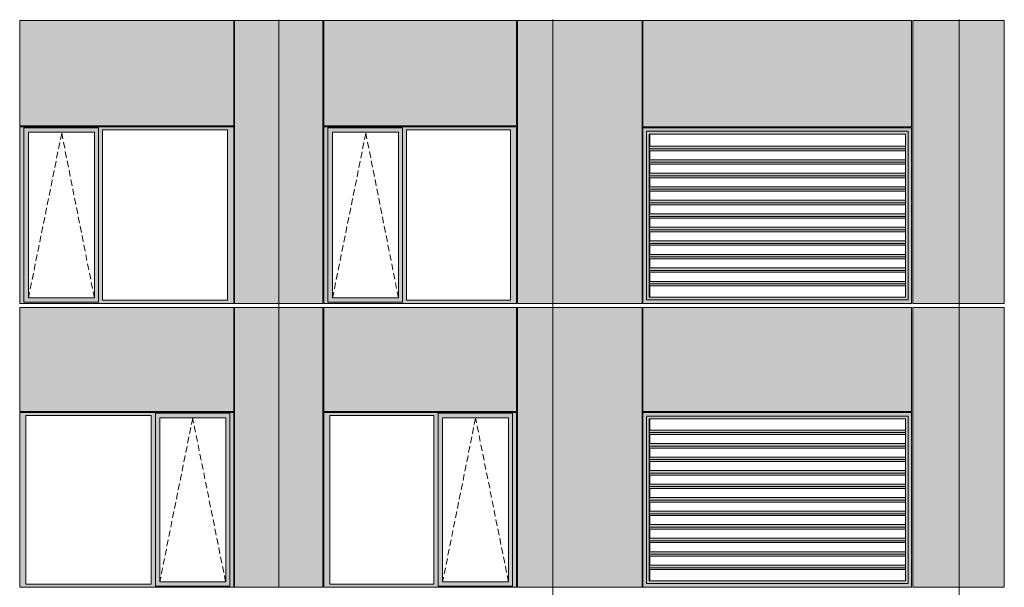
# Model space of a CAD drawing. Header units: millimetres. Extents: x 169383 to 755273, y -3871 to 302042.
# Tile 5 of 61: x 183420 to 194348, y 17247 to 23547. Entities that reach past the tile are written whole.
import ezdxf

# ---------------------------------------------------------------- set-up
doc = ezdxf.new("R2010")
doc.units = ezdxf.units.MM
doc.header["$MEASUREMENT"] = 0
doc.linetypes.add('OO_EOIAAY', pattern=[105.833361, 70.555568, -35.277793])
doc.layers.add('0_Ном._пера__1', color=7, linetype='Continuous', lineweight=0)
doc.layers.add('0_Ном._пера__120', color=7, linetype='Continuous', lineweight=0)
doc.layers.add('АР-Стены_внешние_.АР_Ном._пера__214', color=7, linetype='Continuous', lineweight=0, true_color=0xe2eaf1)

msp = doc.modelspace()

# ---------------------------------------------------------------- hatches: boundary and pattern name
at = {"layer": '0_Ном._пера__1', "linetype": 'Continuous', "lineweight": 0, "true_color": 0x000000}
for points in [[(183420.146, 22323.431), (183464.304, 22323.431), (183464.304, 22348.43), (185785.485, 22348.43), (185785.485, 22358.43), (183420.146, 22358.43)], [(183464.304, 20433.43), (183464.304, 22323.431), (183420.146, 22323.431), (183420.146, 20433.43)], [(183464.304, 22348.43), (183464.304, 22298.431), (183518.182, 22298.431), (184249.24, 22298.431), (184293.49, 22298.431), (184293.49, 22348.43)], [(183464.304, 22298.431), (183464.304, 20458.43), (183517.22, 20458.43), (183517.22, 22298.431)], [(184249.24, 20458.43), (184293.49, 20458.43), (184293.49, 22298.431), (184249.24, 22298.431)], [(185785.485, 22348.43), (184293.49, 22348.43), (184293.49, 22323.431), (184337.648, 22323.431), (185726.53, 22323.431), (185795.22, 22323.431), (185795.22, 22358.43), (185785.485, 22358.43)], [(184293.49, 22323.431), (184293.49, 20433.43), (184337.648, 20433.43), (184337.648, 22323.431)], [(185726.53, 20433.43), (185795.22, 20433.43), (185795.22, 22323.431), (185726.53, 22323.431)], [(186795.22, 22323.431), (186839.378, 22323.431), (186839.378, 22348.43), (188924.844, 22348.43), (188924.844, 22358.43), (186795.22, 22358.43)], [(186839.378, 20433.43), (186839.378, 22323.431), (186795.22, 22323.431), (186795.22, 20433.43)], [(186839.378, 22348.43), (186839.378, 22298.431), (186893.256, 22298.431), (187624.313, 22298.431), (187668.563, 22298.431), (187668.563, 22348.43)], [(186839.378, 22298.431), (186839.378, 20458.43), (186892.293, 20458.43), (186892.293, 22298.431)], [(187624.313, 20458.43), (187668.563, 20458.43), (187668.563, 22298.431), (187624.313, 22298.431)], [(188924.844, 22348.43), (187668.563, 22348.43), (187668.563, 22323.431), (187712.721, 22323.431), (188865.889, 22323.431), (188934.579, 22323.431), (188934.579, 22358.43), (188924.844, 22358.43)], [(187668.563, 22323.431), (187668.563, 20433.43), (187712.721, 20433.43), (187712.721, 22323.431)], [(188865.889, 20433.43), (188934.579, 20433.43), (188934.579, 22323.431), (188865.889, 22323.431)], [(190337.413, 22348.43), (190347.331, 22338.44), (190347.331, 22348.43)], [(190337.413, 22348.43), (190377.125, 22308.43), (191088.929, 22308.43), (191088.929, 22348.43)], [(190337.413, 22348.43), (190337.413, 20398.43), (190377.125, 20438.43), (190377.125, 22308.43), (190347.762, 22338.006), (190347.331, 22338.006), (190347.331, 22338.44)], [(190377.125, 20438.43), (190378.322, 20438.43), (190378.322, 22308.43), (190377.125, 22308.43)], [(190378.322, 22308.43), (190408.107, 22278.43), (191090.126, 22278.43), (191090.126, 22308.43)], [(190408.107, 22278.43), (190378.322, 22308.43), (190378.322, 20438.43), (190408.107, 20468.43), (190405.712, 20468.43), (190405.712, 22278.43)], [(191088.929, 22308.43), (192280.294, 22308.43), (192280.294, 22348.43), (191088.929, 22348.43)], [(191090.126, 22308.43), (191090.126, 22278.43), (192281.492, 22278.43), (192281.492, 22308.43)], [(192280.294, 22348.43), (192280.294, 22308.43), (193278.853, 22308.43), (193318.566, 22348.43), (193233.022, 22348.43)], [(192281.492, 22308.43), (192281.492, 22278.43), (193250.267, 22278.43), (193278.853, 22307.224), (193278.853, 22308.43)], [(193250.267, 20468.43), (193278.853, 20439.637), (193278.853, 22307.224), (193250.267, 22278.43)], [(193278.853, 20438.431), (193318.566, 20398.431), (193318.566, 22348.43), (193278.853, 22308.43)], [(190412.298, 22278.43), (190405.712, 22278.43), (190405.712, 20468.43), (190412.298, 20468.43), (190412.298, 20593.179), (190408.581, 20593.179), (190406.041, 20614.392), (190409.428, 20642.677), (190412.298, 20642.677), (190412.298, 20743.179), (190408.581, 20743.179), (190406.041, 20764.392), (190409.428, 20792.677), (190412.298, 20792.677), (190412.298, 20893.179), (190408.581, 20893.179), (190406.041, 20914.392), (190409.428, 20942.677), (190412.298, 20942.677), (190412.298, 21043.179), (190408.581, 21043.179), (190406.041, 21064.392), (190409.428, 21092.677), (190412.298, 21092.677), (190412.298, 21193.179), (190408.581, 21193.179), (190406.041, 21214.392), (190409.428, 21242.677), (190412.298, 21242.677), (190412.298, 21343.179), (190408.581, 21343.179), (190406.041, 21364.392), (190409.428, 21392.677), (190412.298, 21392.677), (190412.298, 21493.179), (190408.581, 21493.179), (190406.041, 21514.392), (190409.428, 21542.677), (190412.298, 21542.677), (190412.298, 21643.179), (190408.581, 21643.179), (190406.041, 21664.392), (190409.428, 21692.677), (190412.298, 21692.677), (190412.298, 21793.179), (190408.581, 21793.179), (190406.041, 21814.392), (190409.428, 21842.677), (190412.298, 21842.677), (190412.298, 21943.179), (190408.581, 21943.179), (190406.041, 21964.392), (190409.428, 21992.677), (190412.298, 21992.677), (190412.298, 22093.179), (190408.581, 22093.179), (190406.041, 22114.392), (190409.428, 22142.677), (190412.298, 22142.677)], [(190406.041, 22114.392), (193250.267, 22114.392), (193250.267, 22142.677), (190409.428, 22142.677)], [(190406.041, 22114.392), (190408.581, 22093.179), (193250.267, 22093.179), (193250.267, 22114.392)], [(190409.428, 21992.677), (190406.041, 21964.392), (193250.267, 21964.392), (193250.267, 21992.677)], [(193250.267, 21964.392), (190406.041, 21964.392), (190408.581, 21943.179), (193250.267, 21943.179)], [(190406.041, 21814.392), (193250.267, 21814.392), (193250.267, 21842.677), (190409.428, 21842.677)], [(193250.267, 21814.392), (190406.041, 21814.392), (190408.581, 21793.179), (193250.267, 21793.179)], [(190406.041, 21664.392), (193250.267, 21664.392), (193250.267, 21692.677), (190409.428, 21692.677)], [(193250.267, 21664.392), (190406.041, 21664.392), (190408.581, 21643.179), (193250.267, 21643.179)], [(190406.041, 21514.392), (193250.267, 21514.392), (193250.267, 21542.677), (190409.428, 21542.677)], [(190406.041, 21514.392), (190408.581, 21493.179), (193250.267, 21493.179), (193250.267, 21514.392)], [(190406.041, 21364.392), (193250.267, 21364.392), (193250.267, 21392.677), (190409.428, 21392.677)], [(190406.041, 21364.392), (190408.581, 21343.179), (193250.267, 21343.179), (193250.267, 21364.392)], [(190409.428, 21242.677), (190406.041, 21214.392), (193250.267, 21214.392), (193250.267, 21242.677)], [(190406.041, 21214.392), (190408.581, 21193.179), (193250.267, 21193.179), (193250.267, 21214.392)], [(190409.428, 21092.677), (190406.041, 21064.392), (193250.267, 21064.392), (193250.267, 21092.677)], [(193250.267, 21064.392), (190406.041, 21064.392), (190408.581, 21043.179), (193250.267, 21043.179)], [(190409.428, 20942.677), (190406.041, 20914.392), (193250.267, 20914.392), (193250.267, 20942.677)], [(190406.041, 20914.392), (190408.581, 20893.179), (193250.267, 20893.179), (193250.267, 20914.392)], [(190406.041, 20764.392), (193250.267, 20764.392), (193250.267, 20792.677), (190409.428, 20792.677)], [(193250.267, 20764.392), (190406.041, 20764.392), (190408.581, 20743.179), (193250.267, 20743.179)], [(190406.041, 20614.392), (193250.267, 20614.392), (193250.267, 20642.677), (190409.428, 20642.677)], [(190406.041, 20614.392), (190408.581, 20593.179), (193250.267, 20593.179), (193250.267, 20614.392)], [(183464.304, 20408.43), (184293.49, 20408.43), (184293.49, 20458.43), (184249.24, 20458.43), (183518.182, 20458.43), (183464.304, 20458.43)], [(186839.378, 20408.43), (187668.563, 20408.43), (187668.563, 20458.43), (187624.313, 20458.43), (186893.256, 20458.43), (186839.378, 20458.43)], [(190377.125, 20438.43), (190337.413, 20398.43), (190347.331, 20398.43), (191088.929, 20398.43), (191088.929, 20438.43)], [(190408.107, 20468.43), (190378.322, 20438.43), (191090.126, 20438.43), (191090.126, 20468.43)], [(191088.929, 20438.43), (191088.929, 20398.43), (192280.294, 20398.43), (192280.294, 20438.43)], [(191090.126, 20468.43), (191090.126, 20438.43), (192281.492, 20438.43), (192281.492, 20468.43)], [(192280.294, 20398.43), (193233.022, 20398.43), (193318.566, 20398.43), (193278.853, 20438.43), (192280.294, 20438.43)], [(192281.492, 20438.43), (193278.853, 20438.431), (193278.853, 20439.637), (193250.267, 20468.43), (192281.492, 20468.43)], [(183464.304, 20433.43), (183420.146, 20433.43), (183420.146, 20398.43), (185795.22, 20398.43), (185795.22, 20433.43), (185726.53, 20433.43), (184337.648, 20433.43), (184293.49, 20433.43), (184293.49, 20408.43), (183464.304, 20408.43)], [(186839.378, 20433.43), (186795.22, 20433.43), (186795.22, 20398.43), (188934.579, 20398.43), (188934.579, 20433.43), (188865.889, 20433.43), (187712.721, 20433.43), (187668.563, 20433.43), (187668.563, 20408.43), (186839.378, 20408.43)], [(190337.413, 20400.006), (190347.331, 20400.006), (190347.331, 20398.431), (190337.413, 20398.431)], [(183420.146, 19188.425), (183420.146, 19153.425), (183488.836, 19153.425), (184877.718, 19153.425), (184926.69, 19153.425), (184926.69, 19178.425), (185751.062, 19178.425), (185751.062, 19153.425), (185795.22, 19153.425), (185795.22, 19188.425)], [(183488.836, 17283.425), (183488.836, 19153.425), (183420.146, 19153.425), (183420.146, 17283.425)], [(184926.69, 19153.425), (184877.718, 19153.425), (184877.718, 17283.425), (184926.69, 17283.425)], [(184926.69, 19178.425), (184926.69, 19128.425), (184975.754, 19128.425), (185706.812, 19128.425), (185751.062, 19128.425), (185751.062, 19178.425)], [(184926.69, 17308.425), (184974.792, 17308.425), (184974.792, 19128.425), (184926.69, 19128.425)], [(185706.812, 19128.425), (185706.812, 17308.425), (185751.062, 17308.425), (185751.062, 19128.425)], [(185751.062, 17283.425), (185795.22, 17283.425), (185795.22, 19153.425), (185751.062, 19153.425)], [(186795.22, 19188.425), (186795.22, 19153.425), (186863.91, 19153.425), (188017.077, 19153.425), (188066.049, 19153.425), (188066.049, 19178.425), (188890.421, 19178.425), (188890.421, 19153.425), (188934.579, 19153.425), (188934.579, 19188.425)], [(186863.91, 17283.425), (186863.91, 19153.425), (186795.22, 19153.425), (186795.22, 17283.425)], [(188066.049, 19153.425), (188017.077, 19153.425), (188017.077, 17283.425), (188066.049, 17283.425)], [(188066.049, 19178.425), (188066.049, 19128.425), (188115.114, 19128.425), (188846.171, 19128.425), (188890.421, 19128.425), (188890.421, 19178.425)], [(188066.049, 17308.425), (188114.151, 17308.425), (188114.151, 19128.425), (188066.049, 19128.425)], [(188846.171, 19128.425), (188846.171, 17308.425), (188890.421, 17308.425), (188890.421, 19128.425)], [(188890.421, 17283.425), (188934.579, 17283.425), (188934.579, 19153.425), (188890.421, 19153.425)], [(190337.413, 19188.425), (190347.331, 19178.435), (190347.331, 19188.425)], [(190337.413, 19188.425), (190377.125, 19148.425), (191088.929, 19148.425), (191088.929, 19188.425)], [(190337.413, 19188.425), (190337.413, 17248.425), (190377.125, 17288.425), (190377.125, 19148.425), (190347.762, 19178), (190347.331, 19178), (190347.331, 19178.435)], [(190377.125, 17288.425), (190378.322, 17288.425), (190378.322, 19148.425), (190377.125, 19148.425)], [(190378.322, 19148.425), (190408.107, 19118.425), (191090.126, 19118.425), (191090.126, 19148.425)], [(190408.107, 19118.425), (190378.322, 19148.425), (190378.322, 17288.425), (190408.107, 17318.425), (190405.712, 17318.425), (190405.712, 19118.425)], [(191088.929, 19148.425), (192280.294, 19148.425), (192280.294, 19188.425), (191088.929, 19188.425)], [(191090.126, 19148.425), (191090.126, 19118.425), (192281.492, 19118.425), (192281.492, 19148.425)], [(192280.294, 19188.425), (192280.294, 19148.425), (193278.853, 19148.425), (193318.566, 19188.425), (193233.022, 19188.425)], [(192281.492, 19148.425), (192281.492, 19118.425), (193250.267, 19118.425), (193278.853, 19147.219), (193278.853, 19148.425)], [(193250.267, 17318.425), (193278.853, 17289.631), (193278.853, 19147.219), (193250.267, 19118.425)], [(193278.853, 17288.425), (193318.566, 17248.425), (193318.566, 19188.425), (193278.853, 19148.425)], [(190412.298, 19118.425), (190405.712, 19118.425), (190405.712, 17318.425), (190412.298, 17318.425), (190412.298, 17443.173), (190408.581, 17443.173), (190406.041, 17464.387), (190409.428, 17492.671), (190412.298, 17492.671), (190412.298, 17593.173), (190408.581, 17593.173), (190406.041, 17614.387), (190409.428, 17642.671), (190412.298, 17642.671), (190412.298, 17743.173), (190408.581, 17743.173), (190406.041, 17764.387), (190409.428, 17792.671), (190412.298, 17792.671), (190412.298, 17893.173), (190408.581, 17893.173), (190406.041, 17914.387), (190409.428, 17942.671), (190412.298, 17942.671), (190412.298, 18043.173), (190408.581, 18043.173), (190406.041, 18064.387), (190409.428, 18092.671), (190412.298, 18092.671), (190412.298, 18193.173), (190408.581, 18193.173), (190406.041, 18214.387), (190409.428, 18242.671), (190412.298, 18242.671), (190412.298, 18343.173), (190408.581, 18343.173), (190406.041, 18364.387), (190409.428, 18392.671), (190412.298, 18392.671), (190412.298, 18493.173), (190408.581, 18493.173), (190406.041, 18514.387), (190409.428, 18542.671), (190412.298, 18542.671), (190412.298, 18643.173), (190408.581, 18643.173), (190406.041, 18664.387), (190409.428, 18692.671), (190412.298, 18692.671), (190412.298, 18793.173), (190408.581, 18793.173), (190406.041, 18814.387), (190409.428, 18842.671), (190412.298, 18842.671), (190412.298, 18943.173), (190408.581, 18943.173), (190406.041, 18964.387), (190409.428, 18992.671), (190412.298, 18992.671)], [(190406.041, 18964.387), (193250.267, 18964.387), (193250.267, 18992.671), (190409.428, 18992.671)], [(190406.041, 18964.387), (190408.581, 18943.173), (193250.267, 18943.173), (193250.267, 18964.387)], [(190409.428, 18842.671), (190406.041, 18814.387), (193250.267, 18814.387), (193250.267, 18842.671)], [(193250.267, 18814.387), (190406.041, 18814.387), (190408.581, 18793.173), (193250.267, 18793.173)], [(190406.041, 18664.387), (193250.267, 18664.387), (193250.267, 18692.671), (190409.428, 18692.671)], [(193250.267, 18664.387), (190406.041, 18664.387), (190408.581, 18643.173), (193250.267, 18643.173)], [(190406.041, 18514.387), (193250.267, 18514.387), (193250.267, 18542.671), (190409.428, 18542.671)], [(193250.267, 18514.387), (190406.041, 18514.387), (190408.581, 18493.173), (193250.267, 18493.173)], [(190406.041, 18364.387), (193250.267, 18364.387), (193250.267, 18392.671), (190409.428, 18392.671)], [(190406.041, 18364.387), (190408.581, 18343.173), (193250.267, 18343.173), (193250.267, 18364.387)], [(190406.041, 18214.387), (193250.267, 18214.387), (193250.267, 18242.671), (190409.428, 18242.671)], [(190406.041, 18214.387), (190408.581, 18193.173), (193250.267, 18193.173), (193250.267, 18214.387)], [(190409.428, 18092.671), (190406.041, 18064.387), (193250.267, 18064.387), (193250.267, 18092.671)], [(190406.041, 18064.387), (190408.581, 18043.173), (193250.267, 18043.173), (193250.267, 18064.387)], [(190409.428, 17942.671), (190406.041, 17914.387), (193250.267, 17914.387), (193250.267, 17942.671)], [(193250.267, 17914.387), (190406.041, 17914.387), (190408.581, 17893.173), (193250.267, 17893.173)], [(190409.428, 17792.671), (190406.041, 17764.387), (193250.267, 17764.387), (193250.267, 17792.671)], [(190406.041, 17764.387), (190408.581, 17743.173), (193250.267, 17743.173), (193250.267, 17764.387)], [(190406.041, 17614.387), (193250.267, 17614.387), (193250.267, 17642.671), (190409.428, 17642.671)], [(193250.267, 17614.387), (190406.041, 17614.387), (190408.581, 17593.173), (193250.267, 17593.173)], [(190406.041, 17464.387), (193250.267, 17464.387), (193250.267, 17492.671), (190409.428, 17492.671)], [(190406.041, 17464.387), (190408.581, 17443.173), (193250.267, 17443.173), (193250.267, 17464.387)], [(183488.836, 17283.425), (183420.146, 17283.425), (183420.146, 17248.425), (185795.22, 17248.425), (185795.22, 17283.425), (185751.062, 17283.425), (185751.062, 17258.425), (184926.69, 17258.425), (184926.69, 17283.425), (184877.718, 17283.425)], [(184926.69, 17308.425), (184926.69, 17258.425), (185751.062, 17258.425), (185751.062, 17308.425), (185706.812, 17308.425), (184975.754, 17308.425)], [(186863.91, 17283.425), (186795.22, 17283.425), (186795.22, 17248.425), (188934.579, 17248.425), (188934.579, 17283.425), (188890.421, 17283.425), (188890.421, 17258.425), (188066.049, 17258.425), (188066.049, 17283.425), (188017.077, 17283.425)], [(188066.049, 17308.425), (188066.049, 17258.425), (188890.421, 17258.425), (188890.421, 17308.425), (188846.171, 17308.425), (188115.114, 17308.425)], [(190377.125, 17288.425), (190337.413, 17248.425), (190347.331, 17248.425), (191088.929, 17248.425), (191088.929, 17288.425)], [(190408.107, 17318.425), (190378.322, 17288.425), (191090.126, 17288.425), (191090.126, 17318.425)], [(191088.929, 17288.425), (191088.929, 17248.425), (192280.294, 17248.425), (192280.294, 17288.425)], [(191090.126, 17318.425), (191090.126, 17288.425), (192281.492, 17288.425), (192281.492, 17318.425)], [(192280.294, 17248.425), (193233.022, 17248.425), (193318.566, 17248.425), (193278.853, 17288.425), (192280.294, 17288.425)], [(192281.492, 17288.425), (193278.853, 17288.425), (193278.853, 17289.631), (193250.267, 17318.425), (192281.492, 17318.425)], [(190337.413, 17250), (190347.331, 17250), (190347.331, 17248.425), (190337.413, 17248.425)]]:
    msp.add_hatch(color=18, dxfattribs=at).paths.add_polyline_path(points)
at = {"layer": 'АР-Стены_внешние_.АР_Ном._пера__214', "linetype": 'Continuous', "lineweight": 0, "true_color": 0xe5e8eb}
for points in [[(183420.146, 23538.43), (183420.146, 22368.431), (185795.219, 22368.431), (185795.219, 23538.43)], [(186295.22, 23538.43), (185805.22, 23538.43), (185805.22, 20398.432), (186295.22, 20398.432)], [(186785.22, 23538.43), (186295.22, 23538.43), (186295.22, 20398.432), (186785.22, 20398.432)], [(186795.22, 23538.43), (186795.22, 22368.431), (188934.578, 22368.431), (188934.578, 23538.43)], [(189336.912, 23538.43), (188944.579, 23538.43), (188944.579, 20398.432), (189336.912, 20398.432)], [(190327.413, 23538.43), (189237.435, 23538.43), (189237.435, 20398.43), (190327.413, 20398.43)], [(190337.413, 22358.43), (193318.566, 22358.43), (193318.566, 23538.431), (190337.413, 23538.431)], [(193847.541, 23538.431), (193331.946, 23538.431), (193331.946, 20398.431), (193847.541, 20398.431)], [(193847.541, 23538.431), (193847.541, 20398.431), (194347.678, 20398.431), (194347.678, 23538.431)], [(183420.146, 20353.683), (183420.146, 19198.425), (185795.22, 19198.425), (185795.22, 20353.683)], [(185805.22, 19188.425), (185805.22, 17248.425), (186295.22, 17248.425), (186295.22, 20353.683), (185805.22, 20353.683)], [(186295.22, 20353.683), (186295.22, 17248.425), (186785.22, 17248.425), (186785.22, 20353.683)], [(186795.22, 20353.683), (186795.22, 19198.425), (188934.579, 19198.425), (188934.579, 20353.683)], [(188944.579, 19188.425), (188944.579, 17248.425), (189336.912, 17248.425), (189336.912, 20353.683), (188944.579, 20353.683)], [(189336.912, 20353.683), (189336.912, 17248.425), (190327.413, 17248.425), (190327.413, 20353.683)], [(190337.413, 19198.425), (193318.566, 19198.425), (193318.566, 20353.683), (193233.022, 20353.683), (190337.413, 20353.683)], [(193847.541, 20353.683), (193331.946, 20353.683), (193331.946, 17248.425), (193847.541, 17248.425)], [(193847.541, 20353.683), (193847.541, 17248.425), (194347.678, 17248.425), (194347.678, 20353.683)]]:
    msp.add_hatch(color=254, dxfattribs=at).paths.add_polyline_path(points)

# ---------------------------------------------------------------- linework, layer by layer
at = {"layer": '0_Ном._пера__120', "color": 7, "linetype": 'Continuous', "lineweight": 0}
for p, q in [((183420.146, 22368.431), (183420.146, 23538.43)), ((185795.219, 23538.43), (183420.146, 23538.43)), ((185795.219, 22368.431), (185795.219, 23538.43)), ((185805.22, 23538.43), (185805.22, 20398.432)), ((186295.22, 23538.43), (185805.22, 23538.43)), ((186295.22, 20398.432), (186295.22, 23545.968)), ((186785.22, 23538.43), (186295.22, 23538.43)), ((186785.22, 20398.432), (186785.22, 23538.43)), ((186795.22, 22368.431), (186795.22, 23538.43)), ((188934.578, 23538.43), (186795.22, 23538.43)), ((188934.578, 22368.431), (188934.578, 23538.43)), ((188944.579, 23538.43), (188944.579, 20398.432)), ((189336.912, 23538.43), (188944.579, 23538.43)), ((189237.435, 23538.43), (190327.413, 23538.43)), ((189336.912, 20398.432), (189336.912, 23548.43)), ((190327.413, 23538.43), (190327.413, 20398.43)), ((193318.566, 23538.431), (190337.413, 23538.43)), ((190337.413, 23538.43), (190337.413, 22358.43)), ((193318.566, 23538.431), (193318.566, 22358.43)), ((193331.946, 23538.431), (193847.541, 23538.431)), ((193331.946, 20398.431), (193331.946, 23538.431)), ((193847.541, 20401.926), (193847.541, 23548.43)), ((193847.541, 23538.431), (194347.678, 23538.431)), ((194347.678, 23538.431), (194347.678, 20398.431)), ((185795.219, 22368.431), (183420.146, 22368.431)), ((185795.22, 22358.43), (183420.146, 22358.43)), ((183430.051, 22358.43), (183420.146, 22358.43)), ((183420.146, 22358.43), (183420.146, 22323.431)), ((183420.146, 22323.431), (183420.146, 20433.43)), ((183464.304, 22323.431), (183464.304, 22348.43)), ((183464.304, 22348.43), (184293.49, 22348.43)), ((183464.304, 22323.431), (183464.304, 20413.006)), ((184248.277, 22298.431), (183517.22, 22298.431)), ((183517.22, 22298.431), (183517.22, 20458.43)), ((184248.277, 22298.431), (184249.24, 22298.431)), ((184249.24, 22298.431), (184249.24, 20458.43)), ((184293.49, 22348.43), (184293.49, 22323.431)), ((184293.49, 22323.431), (184293.49, 20433.43)), ((184337.648, 20433.43), (184337.648, 22323.431)), ((184337.648, 22323.431), (185726.53, 22323.431)), ((185726.53, 22323.431), (185726.53, 20433.43)), ((185795.22, 22323.431), (185795.22, 22358.43)), ((185795.22, 20433.43), (185795.22, 22323.431)), ((188934.578, 22368.431), (186795.22, 22368.431)), ((188934.579, 22358.43), (186795.22, 22358.43)), ((186805.124, 22358.43), (186795.22, 22358.43)), ((186795.22, 22358.43), (186795.22, 22323.431)), ((186795.22, 22323.431), (186795.22, 20433.43)), ((186839.378, 22323.431), (186839.378, 22348.43)), ((186839.378, 22348.43), (187668.563, 22348.43)), ((186839.378, 22323.431), (186839.378, 20413.006)), ((187623.35, 22298.431), (186892.293, 22298.431)), ((186892.293, 22298.431), (186892.293, 20458.43)), ((187623.35, 22298.431), (187624.313, 22298.431)), ((187624.313, 22298.431), (187624.313, 20458.43)), ((187668.563, 22348.43), (187668.563, 22323.431)), ((187668.563, 22323.431), (187668.563, 20433.43)), ((187712.721, 20433.43), (187712.721, 22323.431)), ((187712.721, 22323.431), (188865.889, 22323.431)), ((188865.889, 22323.431), (188865.889, 20433.43)), ((188934.579, 22323.431), (188934.579, 22358.43)), ((188934.579, 20433.43), (188934.579, 22323.431)), ((193318.566, 22358.43), (190337.413, 22358.43)), ((190337.413, 22348.43), (190347.331, 22348.43)), ((190337.413, 20398.43), (190337.413, 22348.43)), ((190347.331, 22348.43), (193308.878, 22348.43)), ((190347.331, 22348.43), (191088.929, 22348.43)), ((191088.929, 22308.43), (190377.125, 22308.43)), ((190377.125, 22308.43), (190377.125, 20438.43)), ((191088.929, 22348.43), (192280.294, 22348.43)), ((192280.294, 22308.43), (191088.929, 22308.43)), ((192280.294, 22348.43), (193308.878, 22348.43)), ((193278.853, 22308.43), (192280.294, 22308.43)), ((193278.853, 20438.431), (193278.853, 22308.43)), ((193308.878, 22348.43), (193318.566, 22348.43)), ((193318.566, 22348.43), (193318.566, 20398.431)), ((190405.712, 22278.43), (193250.267, 22278.43)), ((190405.712, 20468.43), (190405.712, 22278.43)), ((190405.712, 20468.43), (190405.712, 22278.43)), ((190412.298, 22142.677), (190412.298, 22278.43)), ((193250.267, 20468.43), (193250.267, 22278.43)), ((190406.041, 22114.392), (190409.428, 22142.677)), ((193250.267, 22114.392), (190406.041, 22114.392)), ((190408.581, 22093.179), (190406.041, 22114.392)), ((193250.267, 22093.179), (190408.581, 22093.179)), ((193250.267, 22142.677), (190409.428, 22142.677)), ((190412.298, 21992.677), (190412.298, 22093.179)), ((190406.041, 21964.392), (190409.428, 21992.677)), ((193250.267, 21964.392), (190406.041, 21964.392)), ((190408.581, 21943.179), (190406.041, 21964.392)), ((193250.267, 21992.677), (190409.428, 21992.677)), ((193250.267, 21943.179), (190408.581, 21943.179)), ((190412.298, 21842.677), (190412.298, 21943.179)), ((190406.041, 21814.392), (190409.428, 21842.677)), ((193250.267, 21814.392), (190406.041, 21814.392)), ((190408.581, 21793.179), (190406.041, 21814.392)), ((193250.267, 21793.179), (190408.581, 21793.179)), ((193250.267, 21842.677), (190409.428, 21842.677)), ((190412.298, 21692.677), (190412.298, 21793.179)), ((190406.041, 21664.392), (190409.428, 21692.677)), ((193250.267, 21664.392), (190406.041, 21664.392)), ((190408.581, 21643.179), (190406.041, 21664.392)), ((193250.267, 21643.179), (190408.581, 21643.179)), ((193250.267, 21692.677), (190409.428, 21692.677)), ((190412.298, 21542.677), (190412.298, 21643.179)), ((190406.041, 21514.392), (190409.428, 21542.677)), ((193250.267, 21542.677), (190409.428, 21542.677)), ((193250.267, 21514.392), (190406.041, 21514.392)), ((190408.581, 21493.179), (190406.041, 21514.392)), ((193250.267, 21493.179), (190408.581, 21493.179)), ((190412.298, 21392.677), (190412.298, 21493.179)), ((190406.041, 21364.392), (190409.428, 21392.677)), ((193250.267, 21364.392), (190406.041, 21364.392)), ((190408.581, 21343.179), (190406.041, 21364.392)), ((193250.267, 21343.179), (190408.581, 21343.179)), ((193250.267, 21392.677), (190409.428, 21392.677)), ((190412.298, 21242.677), (190412.298, 21343.179)), ((190406.041, 21214.392), (190409.428, 21242.677)), ((193250.267, 21214.392), (190406.041, 21214.392)), ((190408.581, 21193.179), (190406.041, 21214.392)), ((193250.267, 21242.677), (190409.428, 21242.677)), ((190406.041, 21064.392), (190409.428, 21092.677)), ((193250.267, 21193.179), (190408.581, 21193.179)), ((193250.267, 21092.677), (190409.428, 21092.677)), ((190412.298, 21092.677), (190412.298, 21193.179)), ((193250.267, 21064.392), (190406.041, 21064.392)), ((190408.581, 21043.179), (190406.041, 21064.392)), ((193250.267, 21043.179), (190408.581, 21043.179)), ((190412.298, 20942.677), (190412.298, 21043.179)), ((190406.041, 20914.392), (190409.428, 20942.677)), ((193250.267, 20914.392), (190406.041, 20914.392)), ((190408.581, 20893.179), (190406.041, 20914.392)), ((193250.267, 20893.179), (190408.581, 20893.179)), ((193250.267, 20942.677), (190409.428, 20942.677)), ((190412.298, 20792.677), (190412.298, 20893.179)), ((190406.041, 20764.392), (190409.428, 20792.677)), ((193250.267, 20764.392), (190406.041, 20764.392)), ((190408.581, 20743.179), (190406.041, 20764.392)), ((193250.267, 20792.677), (190409.428, 20792.677)), ((193250.267, 20743.179), (190408.581, 20743.179)), ((190412.298, 20642.677), (190412.298, 20743.179)), ((190406.041, 20614.392), (190409.428, 20642.677)), ((193250.267, 20614.392), (190406.041, 20614.392)), ((190408.581, 20593.179), (190406.041, 20614.392)), ((193250.267, 20593.179), (190408.581, 20593.179)), ((193250.267, 20642.677), (190409.428, 20642.677)), ((190412.298, 20468.43), (190412.298, 20593.179)), ((183517.22, 20458.43), (184248.277, 20458.43)), ((184249.24, 20458.43), (184248.277, 20458.43)), ((186892.293, 20458.43), (187623.35, 20458.43)), ((187624.313, 20458.43), (187623.35, 20458.43)), ((190377.125, 20438.43), (191088.929, 20438.43)), ((193247.872, 20468.43), (190405.712, 20468.43)), ((191088.929, 20438.43), (192280.294, 20438.43)), ((192280.294, 20438.43), (193278.853, 20438.43)), ((193250.267, 20468.43), (193247.872, 20468.43)), ((183420.146, 20433.43), (183420.146, 20398.43)), ((183429.774, 20398.432), (183420.146, 20398.432)), ((183420.146, 20398.43), (183429.971, 20398.43)), ((183420.146, 19198.425), (183420.146, 20353.683)), ((183420.146, 20353.683), (185795.22, 20353.683)), ((183429.971, 20398.43), (185785.405, 20398.43)), ((184293.49, 20413.006), (183464.304, 20413.006)), ((184293.49, 20433.43), (184293.49, 20413.006)), ((185726.53, 20433.43), (184337.648, 20433.43)), ((185785.405, 20398.43), (185795.22, 20398.43)), ((185795.22, 20398.43), (185795.22, 20433.43)), ((185795.22, 19198.425), (185795.22, 20353.683)), ((186295.22, 20398.432), (185805.22, 20398.432)), ((185805.22, 20353.683), (185805.22, 17248.425)), ((186295.22, 20353.683), (185805.22, 20353.683)), ((186295.22, 17248.424), (186295.22, 20398.438)), ((186785.22, 20398.432), (186295.22, 20398.432)), ((186785.22, 20353.683), (186295.22, 20353.683)), ((186785.22, 17248.425), (186785.22, 20353.683)), ((186795.22, 20433.43), (186795.22, 20398.43)), ((186804.848, 20398.432), (186795.22, 20398.432)), ((186795.22, 20398.43), (186805.045, 20398.43)), ((186795.22, 19198.425), (186795.22, 20353.683)), ((186795.22, 20353.683), (188934.579, 20353.683)), ((186805.045, 20398.43), (188924.765, 20398.43)), ((187668.563, 20413.006), (186839.378, 20413.006)), ((187668.563, 20433.43), (187668.563, 20413.006)), ((188865.889, 20433.43), (187712.721, 20433.43)), ((188924.765, 20398.43), (188934.579, 20398.43)), ((188934.579, 20398.43), (188934.579, 20433.43)), ((188934.579, 19198.425), (188934.579, 20353.683)), ((189336.912, 20398.432), (188944.579, 20398.432)), ((188944.579, 20353.683), (188944.579, 17248.425)), ((189336.912, 20353.683), (188944.579, 20353.683)), ((189237.435, 20398.43), (190327.413, 20398.43)), ((189237.435, 20353.683), (190327.413, 20353.683)), ((189336.912, 17248.424), (189336.912, 20398.443)), ((190327.413, 20353.683), (190327.413, 17248.425)), ((190337.413, 20398.43), (190337.413, 20400.006)), ((190337.671, 20398.43), (190337.413, 20398.43)), ((190347.331, 20398.43), (190337.413, 20398.43)), ((190337.413, 20353.683), (190337.413, 19198.425)), ((193318.566, 20353.683), (190337.413, 20353.683)), ((190347.331, 20398.43), (190337.671, 20398.43)), ((191088.929, 20398.43), (190347.331, 20398.43)), ((192280.294, 20398.43), (191088.929, 20398.43)), ((193308.878, 20398.43), (192280.294, 20398.43)), ((193318.566, 20398.43), (193308.878, 20398.43)), ((193318.566, 20353.683), (193318.566, 19198.425)), ((193331.946, 20398.431), (193847.541, 20398.431)), ((193331.946, 20353.683), (193331.946, 17248.425)), ((193331.946, 20353.683), (193847.541, 20353.683)), ((193847.541, 20396.933), (193847.541, 20401.926)), ((193847.541, 20398.431), (194347.678, 20398.431)), ((193847.541, 17251.854), (193847.541, 20396.927)), ((193847.541, 20353.683), (194347.678, 20353.683)), ((194347.678, 20353.683), (194347.678, 17248.425)), ((185795.22, 19198.425), (183420.146, 19198.425)), ((183420.146, 19153.425), (183420.146, 19188.425)), ((183420.146, 19188.425), (185795.22, 19188.425)), ((183420.146, 17283.425), (183420.146, 19153.425)), ((183488.836, 19153.425), (183488.836, 17283.425)), ((184877.718, 19153.425), (183488.836, 19153.425)), ((184877.718, 17283.425), (184877.718, 19153.425)), ((184926.69, 19128.425), (184926.69, 19178.425)), ((185751.062, 19178.425), (184926.69, 19178.425)), ((184926.69, 17308.425), (184926.69, 19128.425)), ((184974.792, 17308.425), (184974.792, 19128.425)), ((184974.792, 19128.425), (185705.849, 19128.425)), ((185706.812, 19128.425), (185705.849, 19128.425)), ((185706.812, 17308.425), (185706.812, 19128.425)), ((185751.062, 19153.425), (185751.062, 19178.425)), ((185751.062, 19153.425), (185751.062, 17283.425)), ((185795.22, 19188.425), (185795.22, 19153.425)), ((185795.22, 19153.425), (185795.22, 17283.425)), ((188934.579, 19198.425), (186795.22, 19198.425)), ((186795.22, 19153.425), (186795.22, 19188.425)), ((186795.22, 19188.425), (188934.579, 19188.425)), ((186795.22, 17283.425), (186795.22, 19153.425)), ((186863.91, 19153.425), (186863.91, 17283.425)), ((188017.077, 19153.425), (186863.91, 19153.425)), ((188017.077, 17283.425), (188017.077, 19153.425)), ((188066.049, 19128.425), (188066.049, 19178.425)), ((188890.421, 19178.425), (188066.049, 19178.425)), ((188066.049, 17308.425), (188066.049, 19128.425)), ((188114.151, 17308.425), (188114.151, 19128.425)), ((188114.151, 19128.425), (188845.208, 19128.425)), ((188846.171, 19128.425), (188845.208, 19128.425)), ((188846.171, 17308.425), (188846.171, 19128.425)), ((188890.421, 19153.425), (188890.421, 19178.425)), ((188890.421, 19153.425), (188890.421, 17283.425)), ((188934.579, 19188.425), (188934.579, 19153.425)), ((188934.579, 19153.425), (188934.579, 17283.425)), ((193318.566, 19198.425), (190337.413, 19198.425)), ((190337.413, 19188.425), (190347.331, 19188.425)), ((190337.413, 17248.425), (190337.413, 19188.425)), ((190347.331, 19188.425), (193308.878, 19188.425)), ((190347.331, 19188.425), (191088.929, 19188.425)), ((191088.929, 19148.425), (190377.125, 19148.425)), ((190377.125, 19148.425), (190377.125, 17288.425)), ((191088.929, 19188.425), (192280.294, 19188.425)), ((192280.294, 19148.425), (191088.929, 19148.425)), ((192280.294, 19188.425), (193308.878, 19188.425)), ((193278.853, 19148.425), (192280.294, 19148.425)), ((193278.853, 17288.425), (193278.853, 19148.425)), ((193308.878, 19188.425), (193318.566, 19188.425)), ((193318.566, 19188.425), (193318.566, 17248.425)), ((190405.712, 17318.425), (190405.712, 19118.425)), ((190405.712, 19118.425), (193250.267, 19118.425)), ((190405.712, 17318.425), (190405.712, 19118.425)), ((190412.298, 18992.671), (190412.298, 19118.425)), ((193250.267, 17318.425), (193250.267, 19118.425)), ((190406.041, 18964.387), (190409.428, 18992.671)), ((193250.267, 18964.387), (190406.041, 18964.387)), ((190408.581, 18943.173), (190406.041, 18964.387)), ((193250.267, 18943.173), (190408.581, 18943.173)), ((193250.267, 18992.671), (190409.428, 18992.671)), ((190412.298, 18842.671), (190412.298, 18943.173)), ((190406.041, 18814.387), (190409.428, 18842.671)), ((193250.267, 18814.387), (190406.041, 18814.387)), ((190408.581, 18793.173), (190406.041, 18814.387)), ((193250.267, 18842.671), (190409.428, 18842.671)), ((190406.041, 18664.387), (190409.428, 18692.671)), ((193250.267, 18793.173), (190408.581, 18793.173)), ((193250.267, 18692.671), (190409.428, 18692.671)), ((190412.298, 18692.671), (190412.298, 18793.173)), ((193250.267, 18664.387), (190406.041, 18664.387)), ((190408.581, 18643.173), (190406.041, 18664.387)), ((193250.267, 18643.173), (190408.581, 18643.173)), ((190412.298, 18542.671), (190412.298, 18643.173)), ((190406.041, 18514.387), (190409.428, 18542.671)), ((193250.267, 18514.387), (190406.041, 18514.387)), ((190408.581, 18493.173), (190406.041, 18514.387)), ((193250.267, 18493.173), (190408.581, 18493.173)), ((193250.267, 18542.671), (190409.428, 18542.671)), ((190412.298, 18392.671), (190412.298, 18493.173)), ((190406.041, 18364.387), (190409.428, 18392.671)), ((193250.267, 18364.387), (190406.041, 18364.387)), ((190408.581, 18343.173), (190406.041, 18364.387)), ((193250.267, 18392.671), (190409.428, 18392.671)), ((193250.267, 18343.173), (190408.581, 18343.173)), ((190412.298, 18242.671), (190412.298, 18343.173)), ((190406.041, 18214.387), (190409.428, 18242.671)), ((193250.267, 18214.387), (190406.041, 18214.387)), ((190408.581, 18193.173), (190406.041, 18214.387)), ((193250.267, 18193.173), (190408.581, 18193.173)), ((193250.267, 18242.671), (190409.428, 18242.671)), ((190412.298, 18092.671), (190412.298, 18193.173)), ((190406.041, 18064.387), (190409.428, 18092.671)), ((193250.267, 18064.387), (190406.041, 18064.387)), ((190408.581, 18043.173), (190406.041, 18064.387)), ((193250.267, 18043.173), (190408.581, 18043.173)), ((193250.267, 18092.671), (190409.428, 18092.671)), ((190412.298, 17942.671), (190412.298, 18043.173)), ((190406.041, 17914.387), (190409.428, 17942.671)), ((193250.267, 17942.671), (190409.428, 17942.671)), ((193250.267, 17914.387), (190406.041, 17914.387)), ((190408.581, 17893.173), (190406.041, 17914.387)), ((193250.267, 17893.173), (190408.581, 17893.173)), ((190412.298, 17792.671), (190412.298, 17893.173)), ((190406.041, 17764.387), (190409.428, 17792.671)), ((193250.267, 17764.387), (190406.041, 17764.387)), ((190408.581, 17743.173), (190406.041, 17764.387)), ((193250.267, 17743.173), (190408.581, 17743.173)), ((193250.267, 17792.671), (190409.428, 17792.671)), ((190412.298, 17642.671), (190412.298, 17743.173)), ((190406.041, 17614.387), (190409.428, 17642.671)), ((193250.267, 17614.387), (190406.041, 17614.387)), ((190408.581, 17593.173), (190406.041, 17614.387)), ((193250.267, 17642.671), (190409.428, 17642.671)), ((190406.041, 17464.387), (190409.428, 17492.671)), ((193250.267, 17593.173), (190408.581, 17593.173)), ((193250.267, 17492.671), (190409.428, 17492.671)), ((190412.298, 17492.671), (190412.298, 17593.173)), ((193250.267, 17464.387), (190406.041, 17464.387)), ((190408.581, 17443.173), (190406.041, 17464.387)), ((193250.267, 17443.173), (190408.581, 17443.173)), ((190412.298, 17318.425), (190412.298, 17443.173)), ((183420.146, 17248.425), (183420.146, 17283.425)), ((183488.836, 17283.425), (184877.718, 17283.425)), ((184926.69, 17258.425), (184926.69, 17308.425)), ((185705.849, 17308.425), (184974.792, 17308.425)), ((185705.849, 17308.425), (185706.812, 17308.425)), ((185751.062, 17283.425), (185751.062, 17258.425)), ((185795.22, 17283.425), (185795.22, 17248.425)), ((186795.22, 17248.425), (186795.22, 17283.425)), ((186863.91, 17283.425), (188017.077, 17283.425)), ((188066.049, 17258.425), (188066.049, 17308.425)), ((188845.208, 17308.425), (188114.151, 17308.425)), ((188845.208, 17308.425), (188846.171, 17308.425)), ((188890.421, 17283.425), (188890.421, 17258.425)), ((188934.579, 17283.425), (188934.579, 17248.425)), ((190377.125, 17288.425), (191088.929, 17288.425)), ((193247.872, 17318.425), (190405.712, 17318.425)), ((191088.929, 17288.425), (192280.294, 17288.425)), ((192280.294, 17288.425), (193278.853, 17288.425)), ((193250.267, 17318.425), (193247.872, 17318.425)), ((185795.22, 17248.425), (183420.146, 17248.425)), ((184926.69, 17258.425), (185751.062, 17258.425)), ((186295.22, 17248.425), (185805.22, 17248.425)), ((186785.22, 17248.425), (186295.22, 17248.425)), ((188934.579, 17248.425), (186795.22, 17248.425)), ((188066.049, 17258.425), (188890.421, 17258.425)), ((189235.699, 17248.425), (188932.842, 17248.425)), ((189336.912, 17248.425), (188944.579, 17248.425)), ((189235.699, 17248.425), (189285.699, 17248.425)), ((189237.435, 17248.425), (190337.413, 17248.425)), ((189287.435, 17248.425), (189285.699, 17248.425)), ((189336.912, 10903.676), (189336.912, 17248.425)), ((190337.413, 17248.425), (190337.413, 17250)), ((190347.331, 17248.425), (190337.413, 17248.425)), ((191088.929, 17248.425), (190347.331, 17248.425)), ((192280.294, 17248.425), (191088.929, 17248.425)), ((193308.878, 17248.425), (192280.294, 17248.425)), ((193318.566, 17248.425), (193308.878, 17248.425)), ((193331.946, 17248.425), (193836.557, 17248.425)), ((194035.543, 17248.425), (193836.557, 17248.425)), ((193847.541, 17248.424), (193847.541, 17251.854)), ((193847.541, 14101.92), (193847.541, 17248.425)), ((194035.543, 17248.425), (194347.678, 17248.425))]:
    msp.add_line(p, q, dxfattribs=at)
at = {"layer": '0_Ном._пера__120', "color": 7, "linetype": 'OO_EOIAAY', "lineweight": 0}
for p, q in [((183886.24, 22288.43), (183517.22, 20458.43)), ((184249.24, 20458.43), (183886.24, 22288.43)), ((187261.314, 22288.43), (186892.293, 20458.43)), ((187624.313, 20458.43), (187261.314, 22288.43)), ((185339.983, 19124.434), (184974.792, 17308.425)), ((185705.849, 17308.425), (185339.177, 19128.425)), ((188479.342, 19124.434), (188114.151, 17308.425)), ((188845.208, 17308.425), (188478.536, 19128.425))]:
    msp.add_line(p, q, dxfattribs=at)

doc.saveas('drawing.dxf')
